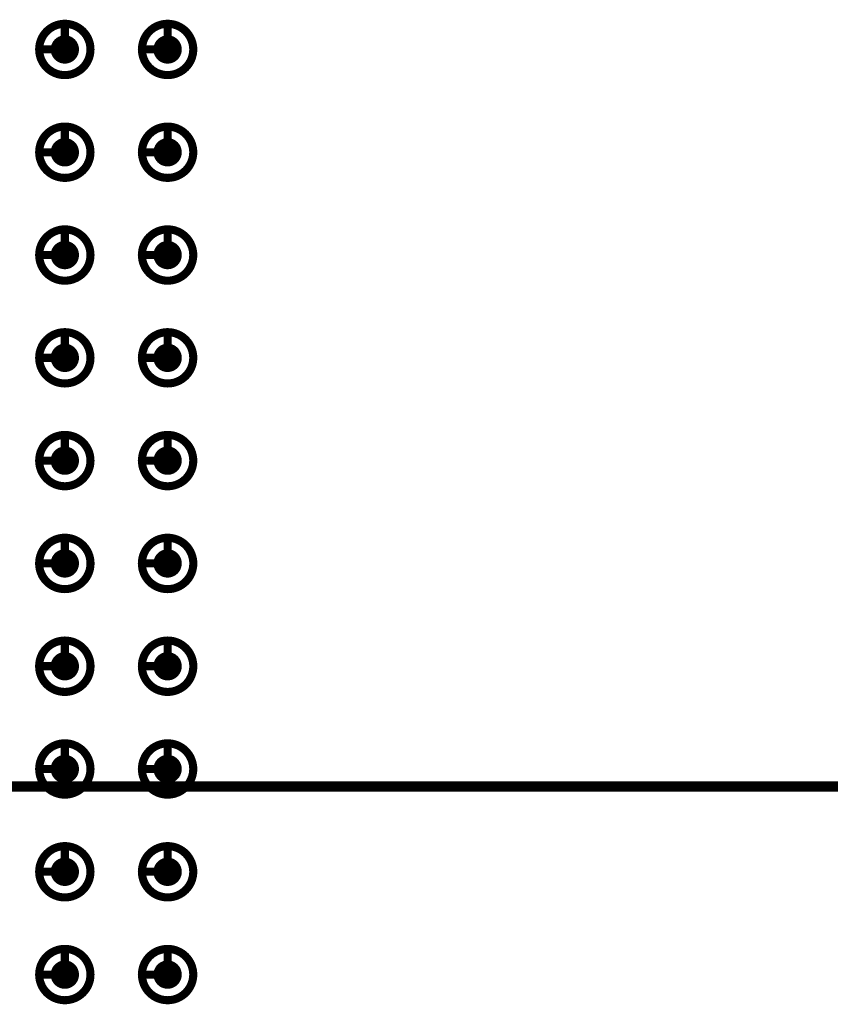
# Model space of a CAD drawing. Header units: millimetres. Extents: x 62 to 363, y 42 to 391.
# Tile 178 of 216: x 296 to 306, y 215 to 227. Entities that reach past the tile are written whole.
import ezdxf

# ---------------------------------------------------------------- set-up
doc = ezdxf.new("R2010")
doc.units = ezdxf.units.MM
doc.layers.add('Mechanical8', color=56, linetype='Continuous')
doc.layers.add('PadHoleLayer', color=156, linetype='Continuous')

# ---------------------------------------------------------------- blocks, each defined once
blk = doc.blocks.new('SAMTEC_SEAM_50_02_0_L_08_2_A_GP_K_TR_1848')
at = {"layer": 'Mechanical8'}
for points, const_width in [([(-15.558, -3.175, 1), (-16.192, -3.175, 1)], 0.1), ([(-15.9, -2.857, 1), (-15.85, -2.857, 1)], 0.05), ([(-14.288, -3.175, 1), (-14.922, -3.175, 1)], 0.1), ([(-14.63, -2.857, 1), (-14.58, -2.857, 1)], 0.05), ([(-13.018, -3.175, 1), (-13.652, -3.175, 1)], 0.1), ([(-13.36, -2.857, 1), (-13.31, -2.857, 1)], 0.05), ([(-11.748, -3.175, 1), (-12.383, -3.175, 1)], 0.1), ([(-12.09, -2.857, 1), (-12.04, -2.857, 1)], 0.05), ([(-10.478, -3.175, 1), (-11.113, -3.175, 1)], 0.1), ([(-10.82, -2.857, 1), (-10.77, -2.857, 1)], 0.05), ([(-9.208, -3.175, 1), (-9.842, -3.175, 1)], 0.1), ([(-9.55, -2.857, 1), (-9.5, -2.857, 1)], 0.05), ([(-7.938, -3.175, 1), (-8.572, -3.175, 1)], 0.1), ([(-8.28, -2.857, 1), (-8.23, -2.857, 1)], 0.05), ([(-6.668, -3.175, 1), (-7.302, -3.175, 1)], 0.1), ([(-7.01, -2.857, 1), (-6.96, -2.857, 1)], 0.05), ([(-5.398, -3.175, 1), (-6.032, -3.175, 1)], 0.1), ([(-5.74, -2.857, 1), (-5.69, -2.857, 1)], 0.05), ([(-4.128, -3.175, 1), (-4.762, -3.175, 1)], 0.1), ([(-4.47, -2.857, 1), (-4.42, -2.857, 1)], 0.05), ([(-16.217, -3.175, 1), (-16.168, -3.175, 1)], 0.05), ([(-15.9, -3.175, 1), (-15.85, -3.175, 1)], 0.05), ([(-15.9, -3.175, 1), (-15.85, -3.175, 1)], 0.05), ([(-15.583, -3.175, 1), (-15.533, -3.175, 1)], 0.05), ([(-15.583, -3.175, 1), (-15.533, -3.175, 1)], 0.05), ([(-14.947, -3.175, 1), (-14.898, -3.175, 1)], 0.05), ([(-14.63, -3.175, 1), (-14.58, -3.175, 1)], 0.05), ([(-14.63, -3.175, 1), (-14.58, -3.175, 1)], 0.05), ([(-14.313, -3.175, 1), (-14.263, -3.175, 1)], 0.05), ([(-14.313, -3.175, 1), (-14.263, -3.175, 1)], 0.05), ([(-13.677, -3.175, 1), (-13.628, -3.175, 1)], 0.05), ([(-13.36, -3.175, 1), (-13.31, -3.175, 1)], 0.05), ([(-13.36, -3.175, 1), (-13.31, -3.175, 1)], 0.05), ([(-13.043, -3.175, 1), (-12.993, -3.175, 1)], 0.05), ([(-13.043, -3.175, 1), (-12.993, -3.175, 1)], 0.05), ([(-12.407, -3.175, 1), (-12.358, -3.175, 1)], 0.05), ([(-12.09, -3.175, 1), (-12.04, -3.175, 1)], 0.05), ([(-12.09, -3.175, 1), (-12.04, -3.175, 1)], 0.05), ([(-11.773, -3.175, 1), (-11.723, -3.175, 1)], 0.05), ([(-11.773, -3.175, 1), (-11.723, -3.175, 1)], 0.05), ([(-11.137, -3.175, 1), (-11.088, -3.175, 1)], 0.05), ([(-10.82, -3.175, 1), (-10.77, -3.175, 1)], 0.05), ([(-10.82, -3.175, 1), (-10.77, -3.175, 1)], 0.05), ([(-10.503, -3.175, 1), (-10.453, -3.175, 1)], 0.05), ([(-10.503, -3.175, 1), (-10.453, -3.175, 1)], 0.05), ([(-9.867, -3.175, 1), (-9.818, -3.175, 1)], 0.05), ([(-9.55, -3.175, 1), (-9.5, -3.175, 1)], 0.05), ([(-9.55, -3.175, 1), (-9.5, -3.175, 1)], 0.05), ([(-9.233, -3.175, 1), (-9.183, -3.175, 1)], 0.05), ([(-9.233, -3.175, 1), (-9.183, -3.175, 1)], 0.05), ([(-8.597, -3.175, 1), (-8.548, -3.175, 1)], 0.05), ([(-8.28, -3.175, 1), (-8.23, -3.175, 1)], 0.05), ([(-8.28, -3.175, 1), (-8.23, -3.175, 1)], 0.05), ([(-7.963, -3.175, 1), (-7.913, -3.175, 1)], 0.05), ([(-7.963, -3.175, 1), (-7.913, -3.175, 1)], 0.05), ([(-7.327, -3.175, 1), (-7.278, -3.175, 1)], 0.05), ([(-7.01, -3.175, 1), (-6.96, -3.175, 1)], 0.05), ([(-7.01, -3.175, 1), (-6.96, -3.175, 1)], 0.05), ([(-6.693, -3.175, 1), (-6.643, -3.175, 1)], 0.05), ([(-6.693, -3.175, 1), (-6.643, -3.175, 1)], 0.05), ([(-6.057, -3.175, 1), (-6.008, -3.175, 1)], 0.05), ([(-5.74, -3.175, 1), (-5.69, -3.175, 1)], 0.05), ([(-5.74, -3.175, 1), (-5.69, -3.175, 1)], 0.05), ([(-5.423, -3.175, 1), (-5.373, -3.175, 1)], 0.05), ([(-5.423, -3.175, 1), (-5.373, -3.175, 1)], 0.05), ([(-4.787, -3.175, 1), (-4.738, -3.175, 1)], 0.05), ([(-4.47, -3.175, 1), (-4.42, -3.175, 1)], 0.05), ([(-4.47, -3.175, 1), (-4.42, -3.175, 1)], 0.05), ([(-4.153, -3.175, 1), (-4.103, -3.175, 1)], 0.05), ([(-4.153, -3.175, 1), (-4.103, -3.175, 1)], 0.05), ([(-15.558, -4.445, 1), (-16.192, -4.445, 1)], 0.1), ([(-15.9, -4.127, 1), (-15.85, -4.127, 1)], 0.05), ([(-14.288, -4.445, 1), (-14.922, -4.445, 1)], 0.1), ([(-14.63, -4.127, 1), (-14.58, -4.127, 1)], 0.05), ([(-13.018, -4.445, 1), (-13.652, -4.445, 1)], 0.1), ([(-13.36, -4.127, 1), (-13.31, -4.127, 1)], 0.05), ([(-11.748, -4.445, 1), (-12.383, -4.445, 1)], 0.1), ([(-12.09, -4.127, 1), (-12.04, -4.127, 1)], 0.05), ([(-10.478, -4.445, 1), (-11.113, -4.445, 1)], 0.1), ([(-10.82, -4.127, 1), (-10.77, -4.127, 1)], 0.05), ([(-9.208, -4.445, 1), (-9.842, -4.445, 1)], 0.1), ([(-9.55, -4.127, 1), (-9.5, -4.127, 1)], 0.05), ([(-7.938, -4.445, 1), (-8.572, -4.445, 1)], 0.1), ([(-8.28, -4.127, 1), (-8.23, -4.127, 1)], 0.05), ([(-6.668, -4.445, 1), (-7.302, -4.445, 1)], 0.1), ([(-7.01, -4.127, 1), (-6.96, -4.127, 1)], 0.05), ([(-5.398, -4.445, 1), (-6.032, -4.445, 1)], 0.1), ([(-5.74, -4.127, 1), (-5.69, -4.127, 1)], 0.05), ([(-4.128, -4.445, 1), (-4.762, -4.445, 1)], 0.1), ([(-4.47, -4.127, 1), (-4.42, -4.127, 1)], 0.05), ([(-16.217, -4.445, 1), (-16.168, -4.445, 1)], 0.05), ([(-15.9, -4.445, 1), (-15.85, -4.445, 1)], 0.05), ([(-15.9, -4.445, 1), (-15.85, -4.445, 1)], 0.05), ([(-15.583, -4.445, 1), (-15.533, -4.445, 1)], 0.05), ([(-15.583, -4.445, 1), (-15.533, -4.445, 1)], 0.05), ([(-14.947, -4.445, 1), (-14.898, -4.445, 1)], 0.05), ([(-14.63, -4.445, 1), (-14.58, -4.445, 1)], 0.05), ([(-14.63, -4.445, 1), (-14.58, -4.445, 1)], 0.05), ([(-14.313, -4.445, 1), (-14.263, -4.445, 1)], 0.05), ([(-14.313, -4.445, 1), (-14.263, -4.445, 1)], 0.05), ([(-13.677, -4.445, 1), (-13.628, -4.445, 1)], 0.05), ([(-13.36, -4.445, 1), (-13.31, -4.445, 1)], 0.05), ([(-13.36, -4.445, 1), (-13.31, -4.445, 1)], 0.05), ([(-13.043, -4.445, 1), (-12.993, -4.445, 1)], 0.05), ([(-13.043, -4.445, 1), (-12.993, -4.445, 1)], 0.05), ([(-12.407, -4.445, 1), (-12.358, -4.445, 1)], 0.05), ([(-12.09, -4.445, 1), (-12.04, -4.445, 1)], 0.05), ([(-12.09, -4.445, 1), (-12.04, -4.445, 1)], 0.05), ([(-11.773, -4.445, 1), (-11.723, -4.445, 1)], 0.05), ([(-11.773, -4.445, 1), (-11.723, -4.445, 1)], 0.05), ([(-11.137, -4.445, 1), (-11.088, -4.445, 1)], 0.05), ([(-10.82, -4.445, 1), (-10.77, -4.445, 1)], 0.05), ([(-10.82, -4.445, 1), (-10.77, -4.445, 1)], 0.05), ([(-10.503, -4.445, 1), (-10.453, -4.445, 1)], 0.05), ([(-10.503, -4.445, 1), (-10.453, -4.445, 1)], 0.05), ([(-9.867, -4.445, 1), (-9.818, -4.445, 1)], 0.05), ([(-9.55, -4.445, 1), (-9.5, -4.445, 1)], 0.05), ([(-9.55, -4.445, 1), (-9.5, -4.445, 1)], 0.05), ([(-9.233, -4.445, 1), (-9.183, -4.445, 1)], 0.05), ([(-9.233, -4.445, 1), (-9.183, -4.445, 1)], 0.05), ([(-8.597, -4.445, 1), (-8.548, -4.445, 1)], 0.05), ([(-8.28, -4.445, 1), (-8.23, -4.445, 1)], 0.05), ([(-8.28, -4.445, 1), (-8.23, -4.445, 1)], 0.05), ([(-7.963, -4.445, 1), (-7.913, -4.445, 1)], 0.05), ([(-7.963, -4.445, 1), (-7.913, -4.445, 1)], 0.05), ([(-7.327, -4.445, 1), (-7.278, -4.445, 1)], 0.05), ([(-7.01, -4.445, 1), (-6.96, -4.445, 1)], 0.05), ([(-7.01, -4.445, 1), (-6.96, -4.445, 1)], 0.05), ([(-6.693, -4.445, 1), (-6.643, -4.445, 1)], 0.05), ([(-6.693, -4.445, 1), (-6.643, -4.445, 1)], 0.05), ([(-6.057, -4.445, 1), (-6.008, -4.445, 1)], 0.05), ([(-5.74, -4.445, 1), (-5.69, -4.445, 1)], 0.05), ([(-5.74, -4.445, 1), (-5.69, -4.445, 1)], 0.05), ([(-5.423, -4.445, 1), (-5.373, -4.445, 1)], 0.05), ([(-5.423, -4.445, 1), (-5.373, -4.445, 1)], 0.05), ([(-4.787, -4.445, 1), (-4.738, -4.445, 1)], 0.05), ([(-4.47, -4.445, 1), (-4.42, -4.445, 1)], 0.05), ([(-4.47, -4.445, 1), (-4.42, -4.445, 1)], 0.05), ([(-4.153, -4.445, 1), (-4.103, -4.445, 1)], 0.05), ([(-4.153, -4.445, 1), (-4.103, -4.445, 1)], 0.05)]:
    blk.add_lwpolyline(points, format="xyb", close=True, dxfattribs=dict(at, const_width=const_width))
at = {"layer": 'Mechanical8', "const_width": 0.1}
for points in [[(-15.875, -2.857), (-15.875, -3.175)], [(-14.605, -2.857), (-14.605, -3.175)], [(-13.335, -2.857), (-13.335, -3.175)], [(-12.065, -2.857), (-12.065, -3.175)], [(-10.795, -2.857), (-10.795, -3.175)], [(-9.525, -2.857), (-9.525, -3.175)], [(-8.255, -2.857), (-8.255, -3.175)], [(-6.985, -2.857), (-6.985, -3.175)], [(-5.715, -2.857), (-5.715, -3.175)], [(-4.445, -2.857), (-4.445, -3.175)], [(-15.875, -3.175), (-15.558, -3.175)], [(-14.605, -3.175), (-14.288, -3.175)], [(-13.335, -3.175), (-13.018, -3.175)], [(-12.065, -3.175), (-11.748, -3.175)], [(-10.795, -3.175), (-10.478, -3.175)], [(-9.525, -3.175), (-9.208, -3.175)], [(-8.255, -3.175), (-7.938, -3.175)], [(-6.985, -3.175), (-6.668, -3.175)], [(-5.715, -3.175), (-5.398, -3.175)], [(-4.445, -3.175), (-4.128, -3.175)], [(-15.875, -4.127), (-15.875, -4.445)], [(-14.605, -4.127), (-14.605, -4.445)], [(-13.335, -4.127), (-13.335, -4.445)], [(-12.065, -4.127), (-12.065, -4.445)], [(-10.795, -4.127), (-10.795, -4.445)], [(-9.525, -4.127), (-9.525, -4.445)], [(-8.255, -4.127), (-8.255, -4.445)], [(-6.985, -4.127), (-6.985, -4.445)], [(-5.715, -4.127), (-5.715, -4.445)], [(-4.445, -4.127), (-4.445, -4.445)], [(-15.875, -4.445), (-15.558, -4.445)], [(-14.605, -4.445), (-14.288, -4.445)], [(-13.335, -4.445), (-13.018, -4.445)], [(-12.065, -4.445), (-11.748, -4.445)], [(-10.795, -4.445), (-10.478, -4.445)], [(-9.525, -4.445), (-9.208, -4.445)], [(-8.255, -4.445), (-7.938, -4.445)], [(-6.985, -4.445), (-6.668, -4.445)], [(-5.715, -4.445), (-5.398, -4.445)], [(-4.445, -4.445), (-4.128, -4.445)]]:
    blk.add_lwpolyline(points, dxfattribs=at)
at = {"layer": 'PadHoleLayer', "const_width": 0.175}
for points in [[(-15.963, -3.175, 1), (-15.788, -3.175, 1)], [(-14.693, -3.175, 1), (-14.518, -3.175, 1)], [(-13.423, -3.175, 1), (-13.248, -3.175, 1)], [(-12.153, -3.175, 1), (-11.978, -3.175, 1)], [(-10.883, -3.175, 1), (-10.708, -3.175, 1)], [(-9.613, -3.175, 1), (-9.438, -3.175, 1)], [(-8.343, -3.175, 1), (-8.168, -3.175, 1)], [(-7.073, -3.175, 1), (-6.898, -3.175, 1)], [(-5.803, -3.175, 1), (-5.628, -3.175, 1)], [(-4.533, -3.175, 1), (-4.358, -3.175, 1)], [(-15.963, -4.445, 1), (-15.788, -4.445, 1)], [(-14.693, -4.445, 1), (-14.518, -4.445, 1)], [(-13.423, -4.445, 1), (-13.248, -4.445, 1)], [(-12.153, -4.445, 1), (-11.978, -4.445, 1)], [(-10.883, -4.445, 1), (-10.708, -4.445, 1)], [(-9.613, -4.445, 1), (-9.438, -4.445, 1)], [(-8.343, -4.445, 1), (-8.168, -4.445, 1)], [(-7.073, -4.445, 1), (-6.898, -4.445, 1)], [(-5.803, -4.445, 1), (-5.628, -4.445, 1)], [(-4.533, -4.445, 1), (-4.358, -4.445, 1)]]:
    blk.add_lwpolyline(points, format="xyb", close=True, dxfattribs=at)

msp = doc.modelspace()

# ---------------------------------------------------------------- linework, layer by layer
at = {"layer": 'Mechanical8', "const_width": 0.127}
msp.add_lwpolyline([(214.2, 217.25), (352.185, 217.25)], dxfattribs=at)

# ---------------------------------------------------------------- block references
at = {"rotation": 90}
msp.add_blockref('SAMTEC_SEAM_50_02_0_L_08_2_A_GP_K_TR_1848', (293.528, 230.8), dxfattribs=at)

doc.saveas('drawing.dxf')
